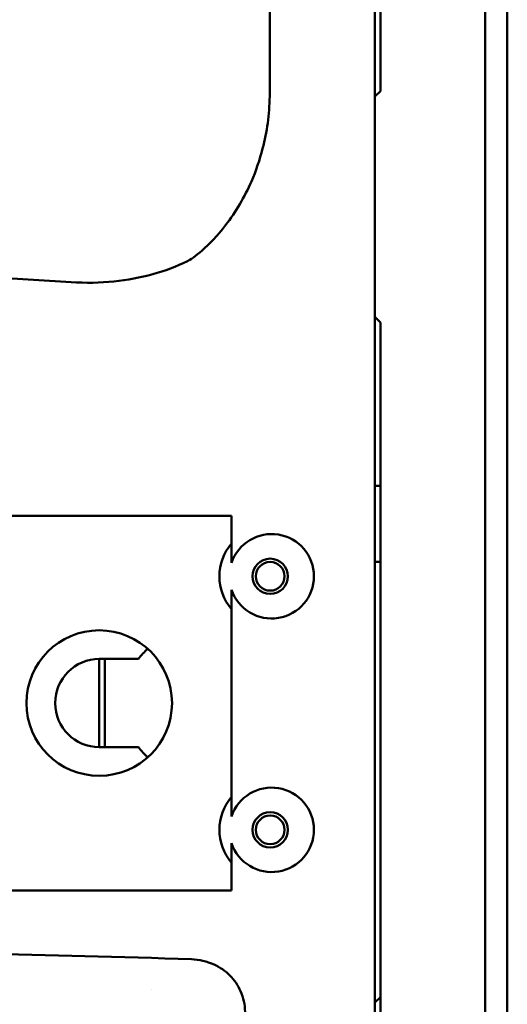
# Model space of a CAD drawing. Header units: millimetres. Extents: x 0 to 4878, y -120 to 1682.
# Tile 136 of 256: x 735 to 779, y 998 to 1088. Entities that reach past the tile are written whole.
import ezdxf

# ---------------------------------------------------------------- set-up
doc = ezdxf.new("R2010")
doc.units = ezdxf.units.MM
doc.header["$LTSCALE"] = 2
doc.layers.add('Sichtbar (ISO)', color=7, linetype='Continuous', lineweight=50)

msp = doc.modelspace()

# ---------------------------------------------------------------- linework, layer by layer
at = {"layer": 'Sichtbar (ISO)'}
for p, q in [((767.4578, 945.5136), (767.4578, 1445.5136)), ((757.9151, 1080.9223), (757.9151, 1310.1049)), ((777.4585, 945.6136), (777.4585, 1195.4636)), ((779.4585, 945.6136), (779.4585, 1195.4636)), ((767.9585, 1169.5386), (767.9585, 1081.0386)), ((767.4585, 1080.5386), (767.9585, 1081.0386)), ((767.4585, 1080.5386), (767.4585, 1060.5386)), ((739.9063, 1063.6961), (706.0883, 1065.8315)), ((767.9585, 1060.0386), (767.4585, 1060.5386)), ((767.9585, 1060.0386), (767.9585, 971.5386)), ((767.4578, 1045.2172), (767.9585, 1045.2084)), ((754.4578, 1042.5136), (733.0578, 1042.5136)), ((754.4578, 1039.9986), (754.4578, 1042.5136)), ((767.9585, 1038.3386), (767.4578, 1038.3386)), ((767.458, 998.3381), (767.458, 1038.3386)), ((767.458, 998.3381), (767.458, 1038.3386)), ((767.458, 1035.6367), (767.458, 1038.3386)), ((767.458, 1031.5136), (767.458, 1035.6367)), ((767.458, 1035.6367), (767.458, 1035.6367)), ((754.4578, 1016.9986), (754.4578, 1034.0286)), ((767.458, 1027.3905), (767.458, 1031.5136)), ((746.0206, 1029.5136), (742.4578, 1029.5136)), ((742.4578, 1029.5136), (742.4578, 1021.5136)), ((742.9578, 1029.5136), (742.9578, 1021.5136)), ((767.458, 999.5136), (767.458, 1027.3905)), ((767.458, 1027.3905), (767.458, 1027.3905)), ((742.4578, 1021.5136), (746.0206, 1021.5136)), ((767.458, 1005.5136), (767.458, 1015.5136)), ((767.458, 1015.5136), (767.458, 1015.5136)), ((754.4578, 1008.5136), (754.4578, 1011.0286)), ((754.4578, 1008.5136), (733.0578, 1008.5136)), ((767.458, 1005.5136), (767.458, 1005.5136)), ((747.233, 999.5136), (747.2353, 999.5136)), ((767.4578, 998.3379), (767.9585, 998.8386)), ((767.458, 998.3381), (767.458, 999.5136)), ((767.458, 999.5136), (767.458, 999.5136))]:
    msp.add_line(p, q, dxfattribs=at)
for centre, radius in [((757.9578, 1037.0136), 1.6), ((757.9578, 1037.0136), 1.3), ((742.4578, 1025.5136), 6.6), ((757.9578, 1014.0136), 1.6), ((757.9578, 1014.0136), 1.3)]:
    msp.add_circle(centre, radius, dxfattribs=at)
for centre, radius, start, end in [((757.9578, 1037.0136), 4.6, 139.54087, 220.45913), ((751.4578, 1025.5136), 6.75, 133.090137, 143.658797), ((742.4578, 1025.5136), 4, 90, 270), ((751.4578, 1025.5136), 6.75, 216.341203, 226.909863), ((757.9578, 1014.0136), 4.6, 139.54087, 220.45913)]:
    msp.add_arc(centre, radius, start, end, dxfattribs=at)
for centre, major_axis, start_param, end_param in [((758.0916, 1037.0136), (3.8329, 0), 3.4653057, 9.1010649), ((758.0916, 1014.0136), (-3.8329, 0), 0.323713, 5.9594723)]:
    msp.add_ellipse(centre, major_axis=major_axis, ratio=0.9993901, start_param=start_param, end_param=end_param, dxfattribs=at)
for points, knots in [([(757.9142, 1080.5336), (757.9151, 1080.5983), (757.9151, 1080.6635), (757.9151, 1080.7925), (757.9151, 1080.8577), (757.9151, 1080.9223)], [0.000064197, 0.000064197, 0.000064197, 0.000064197, 0.019451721, 0.019451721, 0.038850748, 0.038850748, 0.038850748, 0.038850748]), ([(757.9142, 1080.5336), (757.9017, 1079.7319), (757.8403, 1078.9311), (757.6245, 1077.3547), (757.471, 1076.5757), (757.0118, 1074.7958), (756.6707, 1073.8), (755.6376, 1071.4292), (754.8552, 1070.0875), (753.168, 1067.8959), (752.4251, 1067.1375), (751.1968, 1066.0592), (750.7051, 1065.7221), (750.4535, 1065.6039)], [-0.47232128, -0.47232128, -0.47232128, -0.47232128, -0.41454093, -0.41454093, -0.3576636, -0.3576636, -0.28199651, -0.28199651, -0.17145995, -0.17145995, -0.08303463, -0.08303463, -0.0003333, -0.0003333, -0.0003333, -0.0003333]), ([(767.458, 998.338), (767.458, 998.8271), (767.458, 999.3161), (767.458, 999.8051), (767.458, 1000.7102), (767.458, 1001.6154), (767.458, 1002.5214), (767.458, 1003.5357), (767.458, 1004.551), (767.458, 1005.5666), (767.458, 1006.7154), (767.458, 1007.8645), (767.458, 1009.0134), (767.458, 1010.3103), (767.458, 1011.6069), (767.458, 1012.9035), (767.458, 1014.361), (767.458, 1015.8185), (767.458, 1017.276), (767.458, 1018.904), (767.458, 1020.5319), (767.458, 1022.1598), (767.458, 1023.9553), (767.458, 1025.7507), (767.458, 1027.5461), (767.458, 1029.5248), (767.458, 1031.5033), (767.458, 1033.4818), (767.458, 1035.1008), (767.458, 1036.7197), (767.458, 1038.3386)], [0.15182323, 0.15182323, 0.15182323, 0.15182323, 0.17211854, 0.17211854, 0.17211854, 0.20967993, 0.20967993, 0.20967993, 0.25172895, 0.25172895, 0.25172895, 0.29929546, 0.29929546, 0.29929546, 0.35299138, 0.35299138, 0.35299138, 0.41335059, 0.41335059, 0.41335059, 0.48077194, 0.48077194, 0.48077194, 0.55513597, 0.55513597, 0.55513597, 0.63708778, 0.63708778, 0.63708778, 0.7041459, 0.7041459, 0.7041459, 0.7041459]), ([(767.4581, 998.3381), (767.4581, 998.9822), (767.4581, 999.6259), (767.4581, 1000.2692), (767.4581, 1001.1544), (767.4581, 1002.0389), (767.4581, 1002.9259), (767.4581, 1003.9343), (767.4581, 1004.9459), (767.4581, 1005.959), (767.4581, 1007.1054), (767.4581, 1008.2535), (767.4581, 1009.4007), (767.4581, 1010.6945), (767.4581, 1011.9869), (767.4581, 1013.2797), (767.4581, 1014.7315), (767.4581, 1016.1837), (767.4581, 1017.6356), (767.4581, 1019.2694), (767.4581, 1020.9029), (767.4581, 1022.5363), (767.4581, 1024.3929), (767.4581, 1026.2494), (767.4581, 1028.1058), (767.4581, 1030.1594), (767.4581, 1032.2128), (767.4581, 1034.2662), (767.4581, 1035.6237), (767.4581, 1036.9811), (767.4581, 1038.3386)], [0.20089071, 0.20089071, 0.20089071, 0.20089071, 0.23810617, 0.23810617, 0.23810617, 0.28931798, 0.28931798, 0.28931798, 0.34753698, 0.34753698, 0.34753698, 0.41342225, 0.41342225, 0.41342225, 0.487727, 0.487727, 0.487727, 0.57117559, 0.57117559, 0.57117559, 0.66507565, 0.66507565, 0.66507565, 0.77179896, 0.77179896, 0.77179896, 0.88985208, 0.88985208, 0.88985208, 0.96789902, 0.96789902, 0.96789902, 0.96789902]), ([(712.4572, 1003.0465), (718.8084, 1003.0023), (725.1619, 1002.9142), (737.9456, 1002.6551), (744.3812, 1002.4829), (750.8118, 1002.2699)], [0.0000076, 0.0000076, 0.0000076, 0.0000076, 1.9065608, 1.9065608, 3.8382649, 3.8382649, 3.8382649, 3.8382649]), ([(750.8118, 1002.2699), (751.5188, 1002.2403), (752.2221, 1002.0766), (753.3986, 1001.5441), (753.894, 1001.2132), (754.7171, 1000.3883), (755.0427, 999.9033), (755.403, 999.0785), (755.5024, 998.7698), (755.6378, 998.1375), (755.6737, 997.8144), (755.6785, 997.4907)], [-0.75630964, -0.75630964, -0.75630964, -0.75630964, -0.54369801, -0.54369801, -0.36725006, -0.36725006, -0.19406204, -0.19406204, -0.09719324, -0.09719324, -0.0000665, -0.0000665, -0.0000665, -0.0000665])]:
    msp.add_open_spline(points, degree=3, knots=knots, dxfattribs=at)
for points in [[(750.4509, 1065.6021), (749.4681, 1065.1203), (747.3782, 1064.3314), (743.8304, 1063.6643), (741.2526, 1063.6111), (739.9063, 1063.6961)], [(750.4535, 1065.6039), (750.4526, 1065.6033), (750.4518, 1065.6027), (750.4509, 1065.6021)]]:
    msp.add_open_spline(points, degree=3, dxfattribs=at)
for points, weights in [([(754.4578, 1038.232), (754.4578, 1039.0203), (754.4578, 1039.9986)], [1.26283564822, 1.21899863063, 1.12346038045]), ([(754.4578, 1034.0286), (754.4578, 1035.007), (754.4578, 1035.7952)], [1.12346038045, 1.21899863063, 1.26283564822]), ([(754.4578, 1015.232), (754.4578, 1016.0203), (754.4578, 1016.9986)], [1.26283564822, 1.21899863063, 1.12346038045]), ([(754.4578, 1011.0286), (754.4578, 1012.007), (754.4578, 1012.7952)], [1.12346038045, 1.21899863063, 1.26283564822])]:
    msp.add_rational_spline(points, weights, degree=2, dxfattribs=at)

doc.saveas('drawing.dxf')
